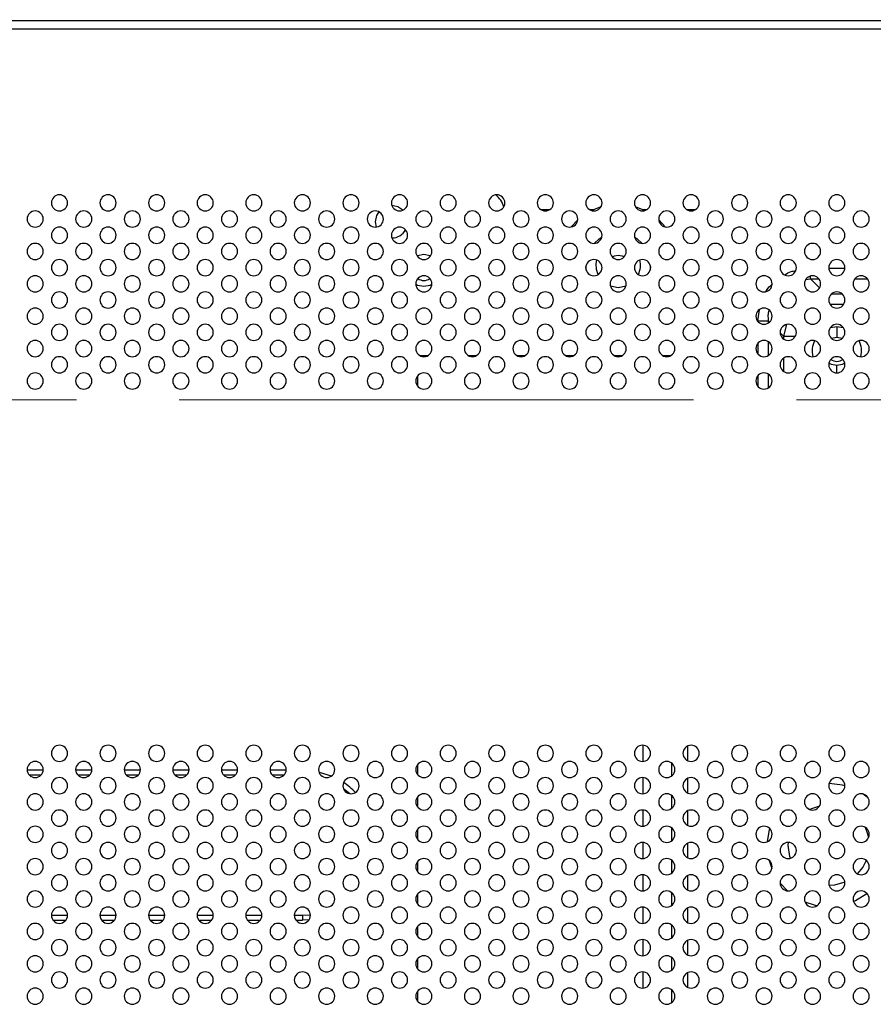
# Model space of a CAD drawing. Header units: millimetres. Extents: x 0 to 1118, y 0 to 864.
# Tile 61 of 254: x 861 to 882, y 434 to 458. Entities that reach past the tile are written whole.
import ezdxf

# ---------------------------------------------------------------- set-up
doc = ezdxf.new("R2010")
doc.units = ezdxf.units.MM
doc.linetypes.add('CENTERX2', pattern=[20.32, 12.7, -2.54, 2.54, -2.54])
doc.styles.add('SLDTEXTSTYLE0', font='TXT', dxfattribs={"width": 0.75})
doc.dimstyles.new('SLDDIMSTYLE4', dxfattribs={"dimtxt": 4.7625, "dimasz": 3.556, "dimexe": 0, "dimexo": 0.0625, "dimgap": 1.190625, "dimtad": 1, "dimdec": 1, "dimlfac": 5, "dimrnd": 1e-09, "dimzin": 4, "dimdsep": 46, "dimtxsty": 'SLDTEXTSTYLE0', "dimsah": 1, "dimcen": 0.09, "dimadec": 0, "dimazin": 1, "dimtfac": 1, "dimtdec": 1, "dimtofl": 0, "dimtmove": 0, "dimatfit": 3, "dimfxl": 1, "dimfrac": 2, "dimtolj": 1, "dimtzin": 12, "dimarcsym": 0})

# ---------------------------------------------------------------- blocks, each defined once
blk = doc.blocks.new('_D_13')
at = {"color": 7, "linetype": 'Continuous', "lineweight": 0}
for p, q in [((804.089, 449.757), (804.089, 498.197)), ((884.089, 449.757), (884.089, 498.197)), ((804.089, 497.197), (884.089, 497.197))]:
    blk.add_line(p, q, dxfattribs=at)
at = {"color": 7, "linetype": 'Continuous', "lineweight": 18}
for points in [[(804.089, 497.197), (807.645, 496.816), (807.645, 497.578)], [(884.089, 497.197), (880.533, 497.578), (880.533, 496.816)]]:
    blk.add_solid(points, dxfattribs=at)
at = {"color": 7, "linetype": 'Continuous', "lineweight": 18, "insert": (836.932, 503.336), "char_height": 4.7625, "attachment_point": 1, "style": 'SLDTEXTSTYLE0'}
blk.add_mtext('400.0', dxfattribs=at)

msp = doc.modelspace()

# ---------------------------------------------------------------- linework, layer by layer
at = {"color": 7, "linetype": 'Continuous', "lineweight": 25}
for p, q in [((899.849, 458.125), (788.329, 458.125)), ((788.329, 457.925), (899.849, 457.925)), ((874.198, 453.457), (873.981, 453.457)), ((875.279, 453.457), (875.181, 453.457)), ((876.598, 453.457), (876.5, 453.457)), ((877.798, 453.457), (877.581, 453.457)), ((874.888, 453.204), (874.721, 453.027)), ((877.058, 453.027), (876.891, 453.204)), ((869.889, 453.157), (869.911, 453.026)), ((875.099, 451.964), (875.091, 452.045)), ((876.688, 452.045), (876.68, 451.964)), ((875.697, 451.572), (875.889, 451.537)), ((875.889, 451.537), (876.082, 451.572)), ((881.457, 451.115), (881.122, 451.115)), ((879.339, 450.708), (879.599, 450.708)), ((881.13, 450.545), (881.289, 450.567)), ((881.289, 450.567), (881.449, 450.545)), ((881.289, 450.567), (881.289, 450.307)), ((870.981, 449.857), (871.198, 449.857)), ((872.181, 449.857), (872.398, 449.857)), ((873.381, 449.857), (873.598, 449.857)), ((874.581, 449.857), (874.798, 449.857)), ((875.781, 449.857), (875.998, 449.857)), ((876.981, 449.857), (877.198, 449.857)), ((870.929, 449.345), (870.929, 449.105)), ((876.509, 439.826), (876.509, 440.224)), ((877.609, 439.841), (877.609, 440.208)), ((861.689, 439.606), (861.29, 439.606)), ((862.889, 439.606), (862.49, 439.606)), ((864.089, 439.606), (863.69, 439.606)), ((865.289, 439.606), (864.89, 439.606)), ((866.489, 439.606), (866.09, 439.606)), ((867.689, 439.606), (867.29, 439.606)), ((870.929, 439.745), (870.929, 439.505)), ((861.634, 439.486), (861.345, 439.486)), ((862.834, 439.486), (862.545, 439.486)), ((864.034, 439.486), (863.745, 439.486)), ((865.234, 439.486), (864.945, 439.486)), ((866.434, 439.486), (866.145, 439.486)), ((867.634, 439.486), (867.345, 439.486)), ((876.509, 439.026), (876.509, 439.424)), ((877.609, 439.041), (877.609, 439.408)), ((869.264, 439.026), (869.1, 439.16)), ((870.929, 438.945), (870.929, 438.705)), ((876.509, 438.226), (876.509, 438.624)), ((877.609, 438.241), (877.609, 438.608)), ((870.929, 438.145), (870.929, 437.905)), ((876.509, 437.426), (876.509, 437.824)), ((877.609, 437.441), (877.609, 437.808)), ((880.089, 437.757), (880.092, 437.825)), ((870.929, 437.345), (870.929, 437.105)), ((879.617, 437.378), (879.684, 437.178)), ((876.509, 436.626), (876.509, 437.024)), ((877.609, 436.641), (877.609, 437.008)), ((870.929, 436.545), (870.929, 436.305)), ((876.509, 435.826), (876.509, 436.224)), ((877.609, 435.841), (877.609, 436.208)), ((861.89, 436.027), (862.289, 436.027)), ((863.09, 436.027), (863.489, 436.027)), ((864.29, 436.027), (864.689, 436.027)), ((865.49, 436.027), (865.889, 436.027)), ((866.69, 436.027), (867.089, 436.027)), ((867.89, 436.027), (868.089, 436.027)), ((868.089, 436.027), (868.289, 436.038)), ((868.089, 436.027), (868.089, 435.907)), ((861.928, 435.907), (862.251, 435.907)), ((863.128, 435.907), (863.451, 435.907)), ((864.328, 435.907), (864.651, 435.907)), ((865.528, 435.907), (865.851, 435.907)), ((866.728, 435.907), (867.051, 435.907)), ((867.928, 435.907), (868.089, 435.907)), ((868.256, 435.914), (868.089, 435.907)), ((870.929, 435.745), (870.929, 435.505)), ((876.509, 435.026), (876.509, 435.424)), ((877.609, 435.041), (877.609, 435.408)), ((870.929, 434.945), (870.929, 434.705)), ((876.509, 434.226), (876.509, 434.624)), ((877.609, 434.241), (877.609, 434.608)), ((870.929, 434.145), (870.929, 433.905))]:
    msp.add_line(p, q, dxfattribs=at)
at = {"color": 8, "linetype": 'Continuous', "lineweight": 25}
for p, q in [((881.489, 452.007), (881.09, 452.007)), ((880.526, 451.733), (880.638, 451.747)), ((880.638, 451.747), (880.638, 451.818)), ((880.638, 451.747), (880.862, 451.523)), ((880.638, 451.747), (880.847, 451.747)), ((881.732, 451.747), (882.047, 451.747)), ((881.425, 451.372), (881.154, 451.372)), ((879.339, 450.708), (879.378, 450.986)), ((879.339, 450.708), (879.339, 450.693)), ((879.627, 450.68), (879.599, 450.708)), ((879.599, 450.657), (879.599, 450.708)), ((880.044, 450.616), (879.974, 450.333)), ((879.974, 450.333), (879.89, 450.417)), ((879.974, 450.333), (880.267, 450.333)), ((879.974, 450.333), (879.974, 450.261)), ((879.339, 450.156), (879.339, 449.893)), ((879.599, 449.857), (879.599, 450.192)), ((879.974, 449.788), (879.974, 449.461)), ((881.289, 449.425), (881.289, 449.607)), ((879.339, 449.356), (879.339, 449.093)), ((879.599, 449.057), (879.599, 449.392)), ((877.209, 439.785), (877.209, 439.465)), ((877.209, 438.985), (877.209, 438.665)), ((877.209, 438.185), (877.209, 437.865)), ((877.209, 437.385), (877.209, 437.065)), ((877.209, 436.585), (877.209, 436.265)), ((877.209, 435.785), (877.209, 435.465)), ((877.209, 434.985), (877.209, 434.665)), ((877.209, 434.185), (877.209, 433.865))]:
    msp.add_line(p, q, dxfattribs=at)
at = {"color": 7, "linetype": 'CENTERX2', "lineweight": 18}
msp.add_line((804.089, 448.757), (884.089, 448.757), dxfattribs=at)
at = {"color": 7, "linetype": 'Continuous', "lineweight": 25, "flags": 128}
for points in [[(870.57, 453.442), (870.443, 453.526), (870.301, 453.556)], [(875.463, 453.525), (875.239, 453.438), (875.23, 453.434)], [(876.549, 453.434), (876.54, 453.438), (876.316, 453.525)], [(869.976, 453.405), (869.92, 453.31), (869.889, 453.157)], [(875.298, 452.625), (875.419, 452.734), (875.483, 452.776)], [(876.296, 452.776), (876.36, 452.734), (876.481, 452.625)], [(870.92, 452.319), (870.936, 452.326), (871.089, 452.357)], [(871.089, 452.357), (871.243, 452.326), (871.259, 452.319)], [(875.743, 452.289), (875.794, 452.318), (875.889, 452.337)], [(875.889, 452.337), (875.985, 452.318), (876.036, 452.289)], [(871.089, 451.557), (870.936, 451.587), (870.89, 451.61)], [(871.289, 451.61), (871.243, 451.587), (871.089, 451.557)], [(881.153, 450.279), (881.156, 450.28), (881.289, 450.307)], [(881.289, 450.307), (881.423, 450.28), (881.426, 450.279)], [(881.289, 449.607), (881.156, 449.633), (881.094, 449.666)], [(881.485, 449.666), (881.423, 449.633), (881.289, 449.607)], [(868.5, 439.56), (868.797, 439.466), (868.806, 439.462)], [(881.489, 439.223), (881.428, 439.239), (881.096, 439.277)], [(882.063, 438.924), (882.037, 438.945), (881.936, 439.019)], [(880.617, 438.638), (880.674, 438.666), (880.866, 438.731)], [(879.627, 438.17), (879.608, 438.095), (879.572, 437.842)], [(881.986, 438.2), (882.049, 438.038), (882.072, 437.943)], [(880.144, 437.432), (880.13, 437.475), (880.089, 437.757)], [(882.016, 437.38), (881.931, 437.216), (881.795, 437.048)], [(879.89, 436.824), (879.901, 436.809), (880.074, 436.625)], [(881.489, 436.84), (881.232, 436.767), (881.101, 436.757)], [(881.699, 436.364), (881.749, 436.387), (882.032, 436.564)], [(880.502, 436.355), (880.751, 436.275), (880.807, 436.263)]]:
    msp.add_lwpolyline(points, dxfattribs=at)
at = {"color": 7, "linetype": 'Continuous', "lineweight": 25}
for centre, radius, start, end in [((862.089, 453.625), 0.2, 0, 180), ((863.289, 453.625), 0.2, 0, 180), ((864.489, 453.625), 0.2, 0, 180), ((865.689, 453.625), 0.2, 0, 180), ((866.889, 453.625), 0.2, 0, 180), ((868.089, 453.625), 0.2, 0, 180), ((869.289, 453.625), 0.2, 0, 180), ((870.489, 453.625), 0.2, 0, 180), ((871.689, 453.625), 0.2, 0, 180), ((872.889, 453.625), 0.2, 0, 180), ((872.489, 453.357), 0.6, 16.5838, 51.0603), ((874.089, 453.625), 0.2, 0, 180), ((875.289, 453.625), 0.2, 0, 180), ((876.489, 453.625), 0.2, 0, 180), ((877.689, 453.625), 0.2, 0, 180), ((878.889, 453.625), 0.2, 0, 180), ((880.089, 453.625), 0.2, 0, 180), ((881.289, 453.625), 0.2, 0, 180), ((862.089, 453.625), 0.2, 180, 0), ((863.289, 453.625), 0.2, 180, 0), ((864.489, 453.625), 0.2, 180, 0), ((865.689, 453.625), 0.2, 180, 0), ((866.889, 453.625), 0.2, 180, 0), ((868.089, 453.625), 0.2, 180, 0), ((869.289, 453.625), 0.2, 180, 0), ((870.489, 453.625), 0.2, 180, 0), ((871.689, 453.625), 0.2, 180, 0), ((872.889, 453.625), 0.2, 180, 0), ((874.089, 453.625), 0.2, 180, 0), ((875.289, 453.625), 0.2, 180, 0), ((876.489, 453.625), 0.2, 180, 0), ((877.689, 453.625), 0.2, 180, 0), ((878.889, 453.625), 0.2, 180, 0), ((880.089, 453.625), 0.2, 180, 0), ((881.289, 453.625), 0.2, 180, 0), ((861.489, 453.225), 0.2, 0, 180), ((861.489, 453.225), 0.2, 180, 0), ((862.689, 453.225), 0.2, 0, 180), ((862.689, 453.225), 0.2, 180, 0), ((863.889, 453.225), 0.2, 0, 180), ((863.889, 453.225), 0.2, 180, 0), ((865.089, 453.225), 0.2, 0, 180), ((865.089, 453.225), 0.2, 180, 0), ((866.289, 453.225), 0.2, 0, 180), ((866.289, 453.225), 0.2, 180, 0), ((867.489, 453.225), 0.2, 0, 180), ((867.489, 453.225), 0.2, 180, 0), ((868.689, 453.225), 0.2, 0, 180), ((868.689, 453.225), 0.2, 180, 0), ((869.889, 453.225), 0.2, 0, 180), ((869.889, 453.225), 0.2, 180, 0), ((871.089, 453.225), 0.2, 0, 180), ((871.089, 453.225), 0.2, 180, 0), ((872.289, 453.225), 0.2, 0, 180), ((872.289, 453.225), 0.2, 180, 0), ((873.489, 453.225), 0.2, 0, 180), ((873.489, 453.225), 0.2, 180, 0), ((874.689, 453.225), 0.2, 0, 180), ((874.689, 453.225), 0.2, 180, 0), ((875.889, 453.225), 0.2, 0, 180), ((875.889, 453.225), 0.2, 180, 0), ((877.089, 453.225), 0.2, 0, 180), ((877.089, 453.225), 0.2, 180, 0), ((878.289, 453.225), 0.2, 0, 180), ((878.289, 453.225), 0.2, 180, 0), ((879.489, 453.225), 0.2, 0, 180), ((879.489, 453.225), 0.2, 180, 0), ((880.689, 453.225), 0.2, 0, 180), ((880.689, 453.225), 0.2, 180, 0), ((881.889, 453.225), 0.2, 0, 180), ((881.889, 453.225), 0.2, 180, 0), ((862.089, 452.825), 0.2, 0, 180), ((863.289, 452.825), 0.2, 0, 180), ((864.489, 452.825), 0.2, 0, 180), ((865.689, 452.825), 0.2, 0, 180), ((866.889, 452.825), 0.2, 0, 180), ((868.089, 452.825), 0.2, 0, 180), ((869.289, 452.825), 0.2, 0, 180), ((870.489, 452.825), 0.2, 0, 180), ((870.289, 453.157), 0.4, 271.6978, 330.4325), ((871.689, 452.825), 0.2, 0, 180), ((872.889, 452.825), 0.2, 0, 180), ((874.089, 452.825), 0.2, 0, 180), ((875.289, 452.825), 0.2, 0, 180), ((876.489, 452.825), 0.2, 0, 180), ((877.689, 452.825), 0.2, 0, 180), ((878.889, 452.825), 0.2, 0, 180), ((880.089, 452.825), 0.2, 0, 180), ((881.289, 452.825), 0.2, 0, 180), ((862.089, 452.825), 0.2, 180, 0), ((863.289, 452.825), 0.2, 180, 0), ((864.489, 452.825), 0.2, 180, 0), ((865.689, 452.825), 0.2, 180, 0), ((866.889, 452.825), 0.2, 180, 0), ((868.089, 452.825), 0.2, 180, 0), ((869.289, 452.825), 0.2, 180, 0), ((870.489, 452.825), 0.2, 180, 0), ((871.689, 452.825), 0.2, 180, 0), ((872.889, 452.825), 0.2, 180, 0), ((874.089, 452.825), 0.2, 180, 0), ((875.289, 452.825), 0.2, 180, 0), ((876.489, 452.825), 0.2, 180, 0), ((877.689, 452.825), 0.2, 180, 0), ((878.889, 452.825), 0.2, 180, 0), ((880.089, 452.825), 0.2, 180, 0), ((881.289, 452.825), 0.2, 180, 0), ((861.489, 452.425), 0.2, 0, 180), ((862.689, 452.425), 0.2, 0, 180), ((863.889, 452.425), 0.2, 0, 180), ((865.089, 452.425), 0.2, 0, 180), ((866.289, 452.425), 0.2, 0, 180), ((867.489, 452.425), 0.2, 0, 180), ((868.689, 452.425), 0.2, 0, 180), ((869.889, 452.425), 0.2, 0, 180), ((871.089, 452.425), 0.2, 0, 180), ((872.289, 452.425), 0.2, 0, 180), ((873.489, 452.425), 0.2, 0, 180), ((874.689, 452.425), 0.2, 0, 180), ((875.889, 452.425), 0.2, 0, 180), ((877.089, 452.425), 0.2, 0, 180), ((878.289, 452.425), 0.2, 0, 180), ((879.489, 452.425), 0.2, 0, 180), ((880.689, 452.425), 0.2, 0, 180), ((881.889, 452.425), 0.2, 0, 180), ((861.489, 452.425), 0.2, 180, 0), ((862.089, 452.025), 0.2, 0, 180), ((862.689, 452.425), 0.2, 180, 0), ((863.289, 452.025), 0.2, 0, 180), ((863.889, 452.425), 0.2, 180, 0), ((864.489, 452.025), 0.2, 0, 180), ((865.089, 452.425), 0.2, 180, 0), ((865.689, 452.025), 0.2, 0, 180), ((866.289, 452.425), 0.2, 180, 0), ((866.889, 452.025), 0.2, 0, 180), ((867.489, 452.425), 0.2, 180, 0), ((868.089, 452.025), 0.2, 0, 180), ((868.689, 452.425), 0.2, 180, 0), ((869.289, 452.025), 0.2, 0, 180), ((869.889, 452.425), 0.2, 180, 0), ((870.489, 452.025), 0.2, 0, 180), ((871.089, 452.425), 0.2, 180, 0), ((871.689, 452.025), 0.2, 0, 180), ((872.289, 452.425), 0.2, 180, 0), ((872.889, 452.025), 0.2, 0, 180), ((873.489, 452.425), 0.2, 180, 0), ((874.089, 452.025), 0.2, 0, 180), ((874.689, 452.425), 0.2, 180, 0), ((875.289, 452.025), 0.2, 0, 180), ((875.889, 452.425), 0.2, 180, 0), ((876.489, 452.025), 0.2, 0, 180), ((877.089, 452.425), 0.2, 180, 0), ((877.689, 452.025), 0.2, 0, 180), ((878.289, 452.425), 0.2, 180, 0), ((878.889, 452.025), 0.2, 0, 180), ((879.489, 452.425), 0.2, 180, 0), ((880.089, 452.025), 0.2, 0, 180), ((880.689, 452.425), 0.2, 180, 0), ((881.289, 452.025), 0.2, 0, 180), ((881.889, 452.425), 0.2, 180, 0), ((862.089, 452.025), 0.2, 180, 0), ((863.289, 452.025), 0.2, 180, 0), ((864.489, 452.025), 0.2, 180, 0), ((865.689, 452.025), 0.2, 180, 0), ((866.889, 452.025), 0.2, 180, 0), ((868.089, 452.025), 0.2, 180, 0), ((869.289, 452.025), 0.2, 180, 0), ((870.489, 452.025), 0.2, 180, 0), ((871.689, 452.025), 0.2, 180, 0), ((872.889, 452.025), 0.2, 180, 0), ((874.089, 452.025), 0.2, 180, 0), ((875.289, 452.025), 0.2, 180, 0), ((875.889, 452.087), 0.55, 166.6306, 205.1686), ((876.489, 452.025), 0.2, 180, 0), ((875.889, 452.087), 0.55, 334.8314, 13.3694), ((877.689, 452.025), 0.2, 180, 0), ((878.889, 452.025), 0.2, 180, 0), ((880.089, 452.025), 0.2, 180, 0), ((881.289, 452.025), 0.2, 180, 0), ((861.489, 451.625), 0.2, 0, 180), ((862.689, 451.625), 0.2, 0, 180), ((863.889, 451.625), 0.2, 0, 180), ((865.089, 451.625), 0.2, 0, 180), ((866.289, 451.625), 0.2, 0, 180), ((867.489, 451.625), 0.2, 0, 180), ((868.689, 451.625), 0.2, 0, 180), ((869.889, 451.625), 0.2, 0, 180), ((871.089, 451.625), 0.2, 0, 180), ((871.089, 451.957), 0.25, 233.0864, 306.9136), ((872.289, 451.625), 0.2, 0, 180), ((873.489, 451.625), 0.2, 0, 180), ((874.689, 451.625), 0.2, 0, 180), ((875.889, 451.625), 0.2, 0, 180), ((877.089, 451.625), 0.2, 0, 180), ((878.289, 451.625), 0.2, 0, 180), ((879.489, 451.625), 0.2, 0, 180), ((880.689, 451.625), 0.2, 0, 180), ((881.889, 451.625), 0.2, 0, 180), ((861.489, 451.625), 0.2, 180, 0), ((862.689, 451.625), 0.2, 180, 0), ((863.889, 451.625), 0.2, 180, 0), ((865.089, 451.625), 0.2, 180, 0), ((866.289, 451.625), 0.2, 180, 0), ((867.489, 451.625), 0.2, 180, 0), ((868.689, 451.625), 0.2, 180, 0), ((869.889, 451.625), 0.2, 180, 0), ((871.089, 451.625), 0.2, 180, 0), ((872.289, 451.625), 0.2, 180, 0), ((873.489, 451.625), 0.2, 180, 0), ((874.689, 451.625), 0.2, 180, 0), ((875.889, 451.625), 0.2, 180, 0), ((877.089, 451.625), 0.2, 180, 0), ((878.289, 451.625), 0.2, 180, 0), ((879.489, 451.625), 0.2, 180, 0), ((880.689, 451.625), 0.2, 180, 0), ((881.889, 451.625), 0.2, 180, 0), ((862.089, 451.225), 0.2, 0, 180), ((863.289, 451.225), 0.2, 0, 180), ((864.489, 451.225), 0.2, 0, 180), ((865.689, 451.225), 0.2, 0, 180), ((866.889, 451.225), 0.2, 0, 180), ((868.089, 451.225), 0.2, 0, 180), ((869.289, 451.225), 0.2, 0, 180), ((870.489, 451.225), 0.2, 0, 180), ((871.689, 451.225), 0.2, 0, 180), ((872.889, 451.225), 0.2, 0, 180), ((874.089, 451.225), 0.2, 0, 180), ((875.289, 451.225), 0.2, 0, 180), ((876.489, 451.225), 0.2, 0, 180), ((877.689, 451.225), 0.2, 0, 180), ((878.889, 451.225), 0.2, 0, 180), ((880.089, 451.225), 0.2, 0, 180), ((881.289, 451.225), 0.2, 0, 180), ((861.489, 450.825), 0.2, 0, 180), ((862.089, 451.225), 0.2, 180, 0), ((862.689, 450.825), 0.2, 0, 180), ((863.289, 451.225), 0.2, 180, 0), ((863.889, 450.825), 0.2, 0, 180), ((864.489, 451.225), 0.2, 180, 0), ((865.089, 450.825), 0.2, 0, 180), ((865.689, 451.225), 0.2, 180, 0), ((866.289, 450.825), 0.2, 0, 180), ((866.889, 451.225), 0.2, 180, 0), ((867.489, 450.825), 0.2, 0, 180), ((868.089, 451.225), 0.2, 180, 0), ((868.689, 450.825), 0.2, 0, 180), ((869.289, 451.225), 0.2, 180, 0), ((869.889, 450.825), 0.2, 0, 180), ((870.489, 451.225), 0.2, 180, 0), ((871.089, 450.825), 0.2, 0, 180), ((871.689, 451.225), 0.2, 180, 0), ((872.289, 450.825), 0.2, 0, 180), ((872.889, 451.225), 0.2, 180, 0), ((873.489, 450.825), 0.2, 0, 180), ((874.089, 451.225), 0.2, 180, 0), ((874.689, 450.825), 0.2, 0, 180), ((875.289, 451.225), 0.2, 180, 0), ((875.889, 450.825), 0.2, 0, 180), ((876.489, 451.225), 0.2, 180, 0), ((877.089, 450.825), 0.2, 0, 180), ((877.689, 451.225), 0.2, 180, 0), ((878.289, 450.825), 0.2, 0, 180), ((878.889, 451.225), 0.2, 180, 0), ((879.489, 450.825), 0.2, 0, 180), ((880.089, 451.225), 0.2, 180, 0), ((880.689, 450.825), 0.2, 0, 180), ((881.289, 451.225), 0.2, 180, 0), ((881.889, 450.825), 0.2, 0, 180), ((861.489, 450.825), 0.2, 180, 0), ((862.689, 450.825), 0.2, 180, 0), ((863.889, 450.825), 0.2, 180, 0), ((865.089, 450.825), 0.2, 180, 0), ((866.289, 450.825), 0.2, 180, 0), ((867.489, 450.825), 0.2, 180, 0), ((868.689, 450.825), 0.2, 180, 0), ((869.889, 450.825), 0.2, 180, 0), ((871.089, 450.825), 0.2, 180, 0), ((872.289, 450.825), 0.2, 180, 0), ((873.489, 450.825), 0.2, 180, 0), ((874.689, 450.825), 0.2, 180, 0), ((875.889, 450.825), 0.2, 180, 0), ((877.089, 450.825), 0.2, 180, 0), ((878.289, 450.825), 0.2, 180, 0), ((879.489, 450.825), 0.2, 180, 0), ((880.689, 450.825), 0.2, 180, 0), ((881.889, 450.825), 0.2, 180, 0), ((862.089, 450.425), 0.2, 0, 180), ((863.289, 450.425), 0.2, 0, 180), ((864.489, 450.425), 0.2, 0, 180), ((865.689, 450.425), 0.2, 0, 180), ((866.889, 450.425), 0.2, 0, 180), ((868.089, 450.425), 0.2, 0, 180), ((869.289, 450.425), 0.2, 0, 180), ((870.489, 450.425), 0.2, 0, 180), ((871.689, 450.425), 0.2, 0, 180), ((872.889, 450.425), 0.2, 0, 180), ((874.089, 450.425), 0.2, 0, 180), ((875.289, 450.425), 0.2, 0, 180), ((876.489, 450.425), 0.2, 0, 180), ((877.689, 450.425), 0.2, 0, 180), ((878.889, 450.425), 0.2, 0, 180), ((880.089, 450.425), 0.2, 0, 180), ((881.289, 450.425), 0.2, 0, 180), ((862.089, 450.425), 0.2, 180, 0), ((863.289, 450.425), 0.2, 180, 0), ((864.489, 450.425), 0.2, 180, 0), ((865.689, 450.425), 0.2, 180, 0), ((866.889, 450.425), 0.2, 180, 0), ((868.089, 450.425), 0.2, 180, 0), ((869.289, 450.425), 0.2, 180, 0), ((870.489, 450.425), 0.2, 180, 0), ((871.689, 450.425), 0.2, 180, 0), ((872.889, 450.425), 0.2, 180, 0), ((874.089, 450.425), 0.2, 180, 0), ((875.289, 450.425), 0.2, 180, 0), ((876.489, 450.425), 0.2, 180, 0), ((877.689, 450.425), 0.2, 180, 0), ((878.889, 450.425), 0.2, 180, 0), ((880.089, 450.425), 0.2, 180, 0), ((881.289, 450.425), 0.2, 180, 0), ((861.489, 450.025), 0.2, 0, 180), ((862.689, 450.025), 0.2, 0, 180), ((863.889, 450.025), 0.2, 0, 180), ((865.089, 450.025), 0.2, 0, 180), ((866.289, 450.025), 0.2, 0, 180), ((867.489, 450.025), 0.2, 0, 180), ((868.689, 450.025), 0.2, 0, 180), ((869.889, 450.025), 0.2, 0, 180), ((871.089, 450.025), 0.2, 0, 180), ((872.289, 450.025), 0.2, 0, 180), ((873.489, 450.025), 0.2, 0, 180), ((874.689, 450.025), 0.2, 0, 180), ((875.889, 450.025), 0.2, 0, 180), ((877.089, 450.025), 0.2, 0, 180), ((878.289, 450.025), 0.2, 0, 180), ((879.489, 450.025), 0.2, 0, 180), ((880.689, 450.025), 0.2, 0, 180), ((881.289, 449.957), 0.61, 154.5756, 192.4926), ((881.889, 450.025), 0.2, 0, 180), ((881.289, 449.957), 0.61, 347.5074, 25.4244), ((861.489, 450.025), 0.2, 180, 0), ((862.089, 449.625), 0.2, 0, 180), ((862.689, 450.025), 0.2, 180, 0), ((863.289, 449.625), 0.2, 0, 180), ((863.889, 450.025), 0.2, 180, 0), ((864.489, 449.625), 0.2, 0, 180), ((865.089, 450.025), 0.2, 180, 0), ((865.689, 449.625), 0.2, 0, 180), ((866.289, 450.025), 0.2, 180, 0), ((866.889, 449.625), 0.2, 0, 180), ((867.489, 450.025), 0.2, 180, 0), ((868.089, 449.625), 0.2, 0, 180), ((868.689, 450.025), 0.2, 180, 0), ((869.289, 449.625), 0.2, 0, 180), ((869.889, 450.025), 0.2, 180, 0), ((870.489, 449.625), 0.2, 0, 180), ((871.089, 450.025), 0.2, 180, 0), ((871.689, 449.625), 0.2, 0, 180), ((872.289, 450.025), 0.2, 180, 0), ((872.889, 449.625), 0.2, 0, 180), ((873.489, 450.025), 0.2, 180, 0), ((874.089, 449.625), 0.2, 0, 180), ((874.689, 450.025), 0.2, 180, 0), ((875.289, 449.625), 0.2, 0, 180), ((875.889, 450.025), 0.2, 180, 0), ((876.489, 449.625), 0.2, 0, 180), ((877.089, 450.025), 0.2, 180, 0), ((877.689, 449.625), 0.2, 0, 180), ((878.289, 450.025), 0.2, 180, 0), ((878.889, 449.625), 0.2, 0, 180), ((879.489, 450.025), 0.2, 180, 0), ((880.089, 449.625), 0.2, 0, 180), ((880.689, 450.025), 0.2, 180, 0), ((881.289, 449.625), 0.2, 0, 180), ((881.889, 450.025), 0.2, 180, 0), ((862.089, 449.625), 0.2, 180, 0), ((863.289, 449.625), 0.2, 180, 0), ((864.489, 449.625), 0.2, 180, 0), ((865.689, 449.625), 0.2, 180, 0), ((866.889, 449.625), 0.2, 180, 0), ((868.089, 449.625), 0.2, 180, 0), ((869.289, 449.625), 0.2, 180, 0), ((870.489, 449.625), 0.2, 180, 0), ((871.689, 449.625), 0.2, 180, 0), ((872.889, 449.625), 0.2, 180, 0), ((874.089, 449.625), 0.2, 180, 0), ((875.289, 449.625), 0.2, 180, 0), ((876.489, 449.625), 0.2, 180, 0), ((877.689, 449.625), 0.2, 180, 0), ((878.889, 449.625), 0.2, 180, 0), ((880.089, 449.625), 0.2, 180, 0), ((881.289, 449.625), 0.2, 180, 0), ((881.289, 449.957), 0.25, 233.0864, 306.9136), ((861.489, 449.225), 0.2, 0, 180), ((862.689, 449.225), 0.2, 0, 180), ((863.889, 449.225), 0.2, 0, 180), ((865.089, 449.225), 0.2, 0, 180), ((866.289, 449.225), 0.2, 0, 180), ((867.489, 449.225), 0.2, 0, 180), ((868.689, 449.225), 0.2, 0, 180), ((869.889, 449.225), 0.2, 0, 180), ((871.089, 449.225), 0.2, 0, 180), ((872.289, 449.225), 0.2, 0, 180), ((873.489, 449.225), 0.2, 0, 180), ((874.689, 449.225), 0.2, 0, 180), ((875.889, 449.225), 0.2, 0, 180), ((877.089, 449.225), 0.2, 0, 180), ((878.289, 449.225), 0.2, 0, 180), ((879.489, 449.225), 0.2, 0, 180), ((880.689, 449.225), 0.2, 0, 180), ((881.889, 449.225), 0.2, 0, 180), ((861.489, 449.225), 0.2, 180, 0), ((862.689, 449.225), 0.2, 180, 0), ((863.889, 449.225), 0.2, 180, 0), ((865.089, 449.225), 0.2, 180, 0), ((866.289, 449.225), 0.2, 180, 0), ((867.489, 449.225), 0.2, 180, 0), ((868.689, 449.225), 0.2, 180, 0), ((869.889, 449.225), 0.2, 180, 0), ((871.089, 449.225), 0.2, 180, 0), ((872.289, 449.225), 0.2, 180, 0), ((873.489, 449.225), 0.2, 180, 0), ((874.689, 449.225), 0.2, 180, 0), ((875.889, 449.225), 0.2, 180, 0), ((877.089, 449.225), 0.2, 180, 0), ((878.289, 449.225), 0.2, 180, 0), ((879.489, 449.225), 0.2, 180, 0), ((880.689, 449.225), 0.2, 180, 0), ((881.889, 449.225), 0.2, 180, 0), ((862.089, 440.025), 0.2, 0, 180), ((863.289, 440.025), 0.2, 0, 180), ((864.489, 440.025), 0.2, 0, 180), ((865.689, 440.025), 0.2, 0, 180), ((866.889, 440.025), 0.2, 0, 180), ((868.089, 440.025), 0.2, 0, 180), ((869.289, 440.025), 0.2, 0, 180), ((870.489, 440.025), 0.2, 0, 180), ((871.689, 440.025), 0.2, 0, 180), ((872.889, 440.025), 0.2, 0, 180), ((874.089, 440.025), 0.2, 0, 180), ((875.289, 440.025), 0.2, 0, 180), ((876.489, 440.025), 0.2, 0, 180), ((877.689, 440.025), 0.2, 0, 180), ((878.889, 440.025), 0.2, 0, 180), ((880.089, 440.025), 0.2, 0, 180), ((881.289, 440.025), 0.2, 0, 180), ((861.489, 439.625), 0.2, 0, 180), ((862.089, 440.025), 0.2, 180, 0), ((862.689, 439.625), 0.2, 0, 180), ((863.289, 440.025), 0.2, 180, 0), ((863.889, 439.625), 0.2, 0, 180), ((864.489, 440.025), 0.2, 180, 0), ((865.089, 439.625), 0.2, 0, 180), ((865.689, 440.025), 0.2, 180, 0), ((866.289, 439.625), 0.2, 0, 180), ((866.889, 440.025), 0.2, 180, 0), ((867.489, 439.625), 0.2, 0, 180), ((868.089, 440.025), 0.2, 180, 0), ((868.689, 439.625), 0.2, 0, 180), ((869.289, 440.025), 0.2, 180, 0), ((869.889, 439.625), 0.2, 0, 180), ((870.489, 440.025), 0.2, 180, 0), ((871.089, 439.625), 0.2, 0, 180), ((871.689, 440.025), 0.2, 180, 0), ((872.289, 439.625), 0.2, 0, 180), ((872.889, 440.025), 0.2, 180, 0), ((873.489, 439.625), 0.2, 0, 180), ((874.089, 440.025), 0.2, 180, 0), ((874.689, 439.625), 0.2, 0, 180), ((875.289, 440.025), 0.2, 180, 0), ((875.889, 439.625), 0.2, 0, 180), ((876.489, 440.025), 0.2, 180, 0), ((877.089, 439.625), 0.2, 0, 180), ((877.689, 440.025), 0.2, 180, 0), ((878.289, 439.625), 0.2, 0, 180), ((878.889, 440.025), 0.2, 180, 0), ((879.489, 439.625), 0.2, 0, 180), ((880.089, 440.025), 0.2, 180, 0), ((880.689, 439.625), 0.2, 0, 180), ((881.289, 440.025), 0.2, 180, 0), ((881.889, 439.625), 0.2, 0, 180), ((861.489, 439.625), 0.2, 180, 0), ((862.689, 439.625), 0.2, 180, 0), ((863.889, 439.625), 0.2, 180, 0), ((865.089, 439.625), 0.2, 180, 0), ((866.289, 439.625), 0.2, 180, 0), ((867.489, 439.625), 0.2, 180, 0), ((868.689, 439.625), 0.2, 180, 0), ((869.889, 439.625), 0.2, 180, 0), ((871.089, 439.625), 0.2, 180, 0), ((872.289, 439.625), 0.2, 180, 0), ((873.489, 439.625), 0.2, 180, 0), ((874.689, 439.625), 0.2, 180, 0), ((875.889, 439.625), 0.2, 180, 0), ((877.089, 439.625), 0.2, 180, 0), ((878.289, 439.625), 0.2, 180, 0), ((879.489, 439.625), 0.2, 180, 0), ((880.689, 439.625), 0.2, 180, 0), ((881.889, 439.625), 0.2, 180, 0), ((862.089, 439.225), 0.2, 0, 180), ((863.289, 439.225), 0.2, 0, 180), ((864.489, 439.225), 0.2, 0, 180), ((865.689, 439.225), 0.2, 0, 180), ((866.889, 439.225), 0.2, 0, 180), ((868.089, 439.225), 0.2, 0, 180), ((869.289, 439.225), 0.2, 0, 180), ((870.489, 439.225), 0.2, 0, 180), ((871.689, 439.225), 0.2, 0, 180), ((872.889, 439.225), 0.2, 0, 180), ((874.089, 439.225), 0.2, 0, 180), ((875.289, 439.225), 0.2, 0, 180), ((876.489, 439.225), 0.2, 0, 180), ((877.689, 439.225), 0.2, 0, 180), ((878.889, 439.225), 0.2, 0, 180), ((880.089, 439.225), 0.2, 0, 180), ((881.289, 439.225), 0.2, 0, 180), ((862.089, 439.225), 0.2, 180, 0), ((863.289, 439.225), 0.2, 180, 0), ((864.489, 439.225), 0.2, 180, 0), ((865.689, 439.225), 0.2, 180, 0), ((866.889, 439.225), 0.2, 180, 0), ((868.089, 439.225), 0.2, 180, 0), ((869.289, 439.225), 0.2, 180, 0), ((868.089, 437.757), 1.85, 44.7811, 56.6911), ((870.489, 439.225), 0.2, 180, 0), ((871.689, 439.225), 0.2, 180, 0), ((872.889, 439.225), 0.2, 180, 0), ((874.089, 439.225), 0.2, 180, 0), ((875.289, 439.225), 0.2, 180, 0), ((876.489, 439.225), 0.2, 180, 0), ((877.689, 439.225), 0.2, 180, 0), ((878.889, 439.225), 0.2, 180, 0), ((880.089, 439.225), 0.2, 180, 0), ((881.289, 439.225), 0.2, 180, 0), ((861.489, 438.825), 0.2, 0, 180), ((862.689, 438.825), 0.2, 0, 180), ((863.889, 438.825), 0.2, 0, 180), ((865.089, 438.825), 0.2, 0, 180), ((866.289, 438.825), 0.2, 0, 180), ((867.489, 438.825), 0.2, 0, 180), ((868.689, 438.825), 0.2, 0, 180), ((869.889, 438.825), 0.2, 0, 180), ((871.089, 438.825), 0.2, 0, 180), ((872.289, 438.825), 0.2, 0, 180), ((873.489, 438.825), 0.2, 0, 180), ((874.689, 438.825), 0.2, 0, 180), ((875.889, 438.825), 0.2, 0, 180), ((877.089, 438.825), 0.2, 0, 180), ((878.289, 438.825), 0.2, 0, 180), ((879.489, 438.825), 0.2, 0, 180), ((880.689, 438.825), 0.2, 0, 180), ((881.889, 438.825), 0.2, 0, 180), ((861.489, 438.825), 0.2, 180, 0), ((862.089, 438.425), 0.2, 0, 180), ((862.689, 438.825), 0.2, 180, 0), ((863.289, 438.425), 0.2, 0, 180), ((863.889, 438.825), 0.2, 180, 0), ((864.489, 438.425), 0.2, 0, 180), ((865.089, 438.825), 0.2, 180, 0), ((865.689, 438.425), 0.2, 0, 180), ((866.289, 438.825), 0.2, 180, 0), ((866.889, 438.425), 0.2, 0, 180), ((867.489, 438.825), 0.2, 180, 0), ((868.089, 438.425), 0.2, 0, 180), ((868.689, 438.825), 0.2, 180, 0), ((869.289, 438.425), 0.2, 0, 180), ((869.889, 438.825), 0.2, 180, 0), ((870.489, 438.425), 0.2, 0, 180), ((871.089, 438.825), 0.2, 180, 0), ((871.689, 438.425), 0.2, 0, 180), ((872.289, 438.825), 0.2, 180, 0), ((872.889, 438.425), 0.2, 0, 180), ((873.489, 438.825), 0.2, 180, 0), ((874.089, 438.425), 0.2, 0, 180), ((874.689, 438.825), 0.2, 180, 0), ((875.289, 438.425), 0.2, 0, 180), ((875.889, 438.825), 0.2, 180, 0), ((876.489, 438.425), 0.2, 0, 180), ((877.089, 438.825), 0.2, 180, 0), ((877.689, 438.425), 0.2, 0, 180), ((878.289, 438.825), 0.2, 180, 0), ((878.889, 438.425), 0.2, 0, 180), ((879.489, 438.825), 0.2, 180, 0), ((880.089, 438.425), 0.2, 0, 180), ((880.689, 438.825), 0.2, 180, 0), ((881.289, 438.425), 0.2, 0, 180), ((881.889, 438.825), 0.2, 180, 0), ((862.089, 438.425), 0.2, 180, 0), ((863.289, 438.425), 0.2, 180, 0), ((864.489, 438.425), 0.2, 180, 0), ((865.689, 438.425), 0.2, 180, 0), ((866.889, 438.425), 0.2, 180, 0), ((868.089, 438.425), 0.2, 180, 0), ((869.289, 438.425), 0.2, 180, 0), ((870.489, 438.425), 0.2, 180, 0), ((871.689, 438.425), 0.2, 180, 0), ((872.889, 438.425), 0.2, 180, 0), ((874.089, 438.425), 0.2, 180, 0), ((875.289, 438.425), 0.2, 180, 0), ((876.489, 438.425), 0.2, 180, 0), ((877.689, 438.425), 0.2, 180, 0), ((878.889, 438.425), 0.2, 180, 0), ((880.089, 438.425), 0.2, 180, 0), ((881.289, 438.425), 0.2, 180, 0), ((861.489, 438.025), 0.2, 0, 180), ((862.689, 438.025), 0.2, 0, 180), ((863.889, 438.025), 0.2, 0, 180), ((865.089, 438.025), 0.2, 0, 180), ((866.289, 438.025), 0.2, 0, 180), ((867.489, 438.025), 0.2, 0, 180), ((868.689, 438.025), 0.2, 0, 180), ((869.889, 438.025), 0.2, 0, 180), ((871.089, 438.025), 0.2, 0, 180), ((872.289, 438.025), 0.2, 0, 180), ((873.489, 438.025), 0.2, 0, 180), ((874.689, 438.025), 0.2, 0, 180), ((875.889, 438.025), 0.2, 0, 180), ((877.089, 438.025), 0.2, 0, 180), ((878.289, 438.025), 0.2, 0, 180), ((879.489, 438.025), 0.2, 0, 180), ((880.689, 438.025), 0.2, 0, 180), ((881.889, 438.025), 0.2, 0, 180), ((861.489, 438.025), 0.2, 180, 0), ((862.689, 438.025), 0.2, 180, 0), ((863.889, 438.025), 0.2, 180, 0), ((865.089, 438.025), 0.2, 180, 0), ((866.289, 438.025), 0.2, 180, 0), ((867.489, 438.025), 0.2, 180, 0), ((868.689, 438.025), 0.2, 180, 0), ((869.889, 438.025), 0.2, 180, 0), ((871.089, 438.025), 0.2, 180, 0), ((872.289, 438.025), 0.2, 180, 0), ((873.489, 438.025), 0.2, 180, 0), ((874.689, 438.025), 0.2, 180, 0), ((875.889, 438.025), 0.2, 180, 0), ((877.089, 438.025), 0.2, 180, 0), ((878.289, 438.025), 0.2, 180, 0), ((879.489, 438.025), 0.2, 180, 0), ((880.689, 438.025), 0.2, 180, 0), ((881.889, 438.025), 0.2, 180, 0), ((862.089, 437.625), 0.2, 0, 180), ((863.289, 437.625), 0.2, 0, 180), ((864.489, 437.625), 0.2, 0, 180), ((865.689, 437.625), 0.2, 0, 180), ((866.889, 437.625), 0.2, 0, 180), ((868.089, 437.625), 0.2, 0, 180), ((869.289, 437.625), 0.2, 0, 180), ((870.489, 437.625), 0.2, 0, 180), ((871.689, 437.625), 0.2, 0, 180), ((872.889, 437.625), 0.2, 0, 180), ((874.089, 437.625), 0.2, 0, 180), ((875.289, 437.625), 0.2, 0, 180), ((876.489, 437.625), 0.2, 0, 180), ((877.689, 437.625), 0.2, 0, 180), ((878.889, 437.625), 0.2, 0, 180), ((880.089, 437.625), 0.2, 0, 180), ((881.289, 437.625), 0.2, 0, 180), ((861.489, 437.225), 0.2, 0, 180), ((862.089, 437.625), 0.2, 180, 0), ((862.689, 437.225), 0.2, 0, 180), ((863.289, 437.625), 0.2, 180, 0), ((863.889, 437.225), 0.2, 0, 180), ((864.489, 437.625), 0.2, 180, 0), ((865.089, 437.225), 0.2, 0, 180), ((865.689, 437.625), 0.2, 180, 0), ((866.289, 437.225), 0.2, 0, 180), ((866.889, 437.625), 0.2, 180, 0), ((867.489, 437.225), 0.2, 0, 180), ((868.089, 437.625), 0.2, 180, 0), ((868.689, 437.225), 0.2, 0, 180), ((869.289, 437.625), 0.2, 180, 0), ((869.889, 437.225), 0.2, 0, 180), ((870.489, 437.625), 0.2, 180, 0), ((871.089, 437.225), 0.2, 0, 180), ((871.689, 437.625), 0.2, 180, 0), ((872.289, 437.225), 0.2, 0, 180), ((872.889, 437.625), 0.2, 180, 0), ((873.489, 437.225), 0.2, 0, 180), ((874.089, 437.625), 0.2, 180, 0), ((874.689, 437.225), 0.2, 0, 180), ((875.289, 437.625), 0.2, 180, 0), ((875.889, 437.225), 0.2, 0, 180), ((876.489, 437.625), 0.2, 180, 0), ((877.089, 437.225), 0.2, 0, 180), ((877.689, 437.625), 0.2, 180, 0), ((878.289, 437.225), 0.2, 0, 180), ((878.889, 437.625), 0.2, 180, 0), ((879.489, 437.225), 0.2, 0, 180), ((880.089, 437.625), 0.2, 180, 0), ((880.689, 437.225), 0.2, 0, 180), ((881.289, 437.625), 0.2, 180, 0), ((881.889, 437.225), 0.2, 0, 180), ((861.489, 437.225), 0.2, 180, 0), ((862.689, 437.225), 0.2, 180, 0), ((863.889, 437.225), 0.2, 180, 0), ((865.089, 437.225), 0.2, 180, 0), ((866.289, 437.225), 0.2, 180, 0), ((867.489, 437.225), 0.2, 180, 0), ((868.689, 437.225), 0.2, 180, 0), ((869.889, 437.225), 0.2, 180, 0), ((871.089, 437.225), 0.2, 180, 0), ((872.289, 437.225), 0.2, 180, 0), ((873.489, 437.225), 0.2, 180, 0), ((874.689, 437.225), 0.2, 180, 0), ((875.889, 437.225), 0.2, 180, 0), ((877.089, 437.225), 0.2, 180, 0), ((878.289, 437.225), 0.2, 180, 0), ((879.489, 437.225), 0.2, 180, 0), ((880.689, 437.225), 0.2, 180, 0), ((881.889, 437.225), 0.2, 180, 0), ((862.089, 436.825), 0.2, 0, 180), ((863.289, 436.825), 0.2, 0, 180), ((864.489, 436.825), 0.2, 0, 180), ((865.689, 436.825), 0.2, 0, 180), ((866.889, 436.825), 0.2, 0, 180), ((868.089, 436.825), 0.2, 0, 180), ((869.289, 436.825), 0.2, 0, 180), ((870.489, 436.825), 0.2, 0, 180), ((871.689, 436.825), 0.2, 0, 180), ((872.889, 436.825), 0.2, 0, 180), ((874.089, 436.825), 0.2, 0, 180), ((875.289, 436.825), 0.2, 0, 180), ((876.489, 436.825), 0.2, 0, 180), ((877.689, 436.825), 0.2, 0, 180), ((878.889, 436.825), 0.2, 0, 180), ((880.089, 436.825), 0.2, 0, 180), ((881.289, 436.825), 0.2, 0, 180), ((862.089, 436.825), 0.2, 180, 0), ((863.289, 436.825), 0.2, 180, 0), ((864.489, 436.825), 0.2, 180, 0), ((865.689, 436.825), 0.2, 180, 0), ((866.889, 436.825), 0.2, 180, 0), ((868.089, 436.825), 0.2, 180, 0), ((869.289, 436.825), 0.2, 180, 0), ((870.489, 436.825), 0.2, 180, 0), ((871.689, 436.825), 0.2, 180, 0), ((872.889, 436.825), 0.2, 180, 0), ((874.089, 436.825), 0.2, 180, 0), ((875.289, 436.825), 0.2, 180, 0), ((876.489, 436.825), 0.2, 180, 0), ((877.689, 436.825), 0.2, 180, 0), ((878.889, 436.825), 0.2, 180, 0), ((880.089, 436.825), 0.2, 180, 0), ((881.289, 436.825), 0.2, 180, 0), ((861.489, 436.425), 0.2, 0, 180), ((861.489, 436.425), 0.2, 180, 0), ((862.689, 436.425), 0.2, 0, 180), ((862.689, 436.425), 0.2, 180, 0), ((863.889, 436.425), 0.2, 0, 180), ((863.889, 436.425), 0.2, 180, 0), ((865.089, 436.425), 0.2, 0, 180), ((865.089, 436.425), 0.2, 180, 0), ((866.289, 436.425), 0.2, 0, 180), ((866.289, 436.425), 0.2, 180, 0), ((867.489, 436.425), 0.2, 0, 180), ((867.489, 436.425), 0.2, 180, 0), ((868.689, 436.425), 0.2, 0, 180), ((868.689, 436.425), 0.2, 180, 0), ((869.889, 436.425), 0.2, 0, 180), ((869.889, 436.425), 0.2, 180, 0), ((871.089, 436.425), 0.2, 0, 180), ((871.089, 436.425), 0.2, 180, 0), ((872.289, 436.425), 0.2, 0, 180), ((872.289, 436.425), 0.2, 180, 0), ((873.489, 436.425), 0.2, 0, 180), ((873.489, 436.425), 0.2, 180, 0), ((874.689, 436.425), 0.2, 0, 180), ((874.689, 436.425), 0.2, 180, 0), ((875.889, 436.425), 0.2, 0, 180), ((875.889, 436.425), 0.2, 180, 0), ((877.089, 436.425), 0.2, 0, 180), ((877.089, 436.425), 0.2, 180, 0), ((878.289, 436.425), 0.2, 0, 180), ((878.289, 436.425), 0.2, 180, 0), ((879.489, 436.425), 0.2, 0, 180), ((879.489, 436.425), 0.2, 180, 0), ((880.689, 436.425), 0.2, 0, 180), ((880.689, 436.425), 0.2, 180, 0), ((881.889, 436.425), 0.2, 0, 180), ((881.889, 436.425), 0.2, 180, 0), ((862.089, 436.025), 0.2, 0, 180), ((863.289, 436.025), 0.2, 0, 180), ((864.489, 436.025), 0.2, 0, 180), ((865.689, 436.025), 0.2, 0, 180), ((866.889, 436.025), 0.2, 0, 180), ((868.089, 436.025), 0.2, 0, 180), ((869.289, 436.025), 0.2, 0, 180), ((870.489, 436.025), 0.2, 0, 180), ((871.689, 436.025), 0.2, 0, 180), ((872.889, 436.025), 0.2, 0, 180), ((874.089, 436.025), 0.2, 0, 180), ((875.289, 436.025), 0.2, 0, 180), ((876.489, 436.025), 0.2, 0, 180), ((877.689, 436.025), 0.2, 0, 180), ((878.889, 436.025), 0.2, 0, 180), ((880.089, 436.025), 0.2, 0, 180), ((881.289, 436.025), 0.2, 0, 180), ((862.089, 436.025), 0.2, 180, 0), ((863.289, 436.025), 0.2, 180, 0), ((864.489, 436.025), 0.2, 180, 0), ((865.689, 436.025), 0.2, 180, 0), ((866.889, 436.025), 0.2, 180, 0), ((868.089, 436.025), 0.2, 180, 0), ((869.289, 436.025), 0.2, 180, 0), ((870.489, 436.025), 0.2, 180, 0), ((871.689, 436.025), 0.2, 180, 0), ((872.889, 436.025), 0.2, 180, 0), ((874.089, 436.025), 0.2, 180, 0), ((875.289, 436.025), 0.2, 180, 0), ((876.489, 436.025), 0.2, 180, 0), ((877.689, 436.025), 0.2, 180, 0), ((878.889, 436.025), 0.2, 180, 0), ((880.089, 436.025), 0.2, 180, 0), ((881.289, 436.025), 0.2, 180, 0), ((861.489, 435.625), 0.2, 0, 180), ((862.689, 435.625), 0.2, 0, 180), ((863.889, 435.625), 0.2, 0, 180), ((865.089, 435.625), 0.2, 0, 180), ((866.289, 435.625), 0.2, 0, 180), ((867.489, 435.625), 0.2, 0, 180), ((868.689, 435.625), 0.2, 0, 180), ((869.889, 435.625), 0.2, 0, 180), ((871.089, 435.625), 0.2, 0, 180), ((872.289, 435.625), 0.2, 0, 180), ((873.489, 435.625), 0.2, 0, 180), ((874.689, 435.625), 0.2, 0, 180), ((875.889, 435.625), 0.2, 0, 180), ((877.089, 435.625), 0.2, 0, 180), ((878.289, 435.625), 0.2, 0, 180), ((879.489, 435.625), 0.2, 0, 180), ((880.689, 435.625), 0.2, 0, 180), ((881.889, 435.625), 0.2, 0, 180), ((861.489, 435.625), 0.2, 180, 0), ((862.689, 435.625), 0.2, 180, 0), ((863.889, 435.625), 0.2, 180, 0), ((865.089, 435.625), 0.2, 180, 0), ((866.289, 435.625), 0.2, 180, 0), ((867.489, 435.625), 0.2, 180, 0), ((868.689, 435.625), 0.2, 180, 0), ((869.889, 435.625), 0.2, 180, 0), ((871.089, 435.625), 0.2, 180, 0), ((872.289, 435.625), 0.2, 180, 0), ((873.489, 435.625), 0.2, 180, 0), ((874.689, 435.625), 0.2, 180, 0), ((875.889, 435.625), 0.2, 180, 0), ((877.089, 435.625), 0.2, 180, 0), ((878.289, 435.625), 0.2, 180, 0), ((879.489, 435.625), 0.2, 180, 0), ((880.689, 435.625), 0.2, 180, 0), ((881.889, 435.625), 0.2, 180, 0), ((862.089, 435.225), 0.2, 0, 180), ((862.089, 435.225), 0.2, 180, 0), ((863.289, 435.225), 0.2, 0, 180), ((863.289, 435.225), 0.2, 180, 0), ((864.489, 435.225), 0.2, 0, 180), ((864.489, 435.225), 0.2, 180, 0), ((865.689, 435.225), 0.2, 0, 180), ((865.689, 435.225), 0.2, 180, 0), ((866.889, 435.225), 0.2, 0, 180), ((866.889, 435.225), 0.2, 180, 0), ((868.089, 435.225), 0.2, 0, 180), ((868.089, 435.225), 0.2, 180, 0), ((869.289, 435.225), 0.2, 0, 180), ((869.289, 435.225), 0.2, 180, 0), ((870.489, 435.225), 0.2, 0, 180), ((870.489, 435.225), 0.2, 180, 0), ((871.689, 435.225), 0.2, 0, 180), ((871.689, 435.225), 0.2, 180, 0), ((872.889, 435.225), 0.2, 0, 180), ((872.889, 435.225), 0.2, 180, 0), ((874.089, 435.225), 0.2, 0, 180), ((874.089, 435.225), 0.2, 180, 0), ((875.289, 435.225), 0.2, 0, 180), ((875.289, 435.225), 0.2, 180, 0), ((876.489, 435.225), 0.2, 0, 180), ((876.489, 435.225), 0.2, 180, 0), ((877.689, 435.225), 0.2, 0, 180), ((877.689, 435.225), 0.2, 180, 0), ((878.889, 435.225), 0.2, 0, 180), ((878.889, 435.225), 0.2, 180, 0), ((880.089, 435.225), 0.2, 0, 180), ((880.089, 435.225), 0.2, 180, 0), ((881.289, 435.225), 0.2, 0, 180), ((881.289, 435.225), 0.2, 180, 0), ((861.489, 434.825), 0.2, 0, 180), ((862.689, 434.825), 0.2, 0, 180), ((863.889, 434.825), 0.2, 0, 180), ((865.089, 434.825), 0.2, 0, 180), ((866.289, 434.825), 0.2, 0, 180), ((867.489, 434.825), 0.2, 0, 180), ((868.689, 434.825), 0.2, 0, 180), ((869.889, 434.825), 0.2, 0, 180), ((871.089, 434.825), 0.2, 0, 180), ((872.289, 434.825), 0.2, 0, 180), ((873.489, 434.825), 0.2, 0, 180), ((874.689, 434.825), 0.2, 0, 180), ((875.889, 434.825), 0.2, 0, 180), ((877.089, 434.825), 0.2, 0, 180), ((878.289, 434.825), 0.2, 0, 180), ((879.489, 434.825), 0.2, 0, 180), ((880.689, 434.825), 0.2, 0, 180), ((881.889, 434.825), 0.2, 0, 180), ((861.489, 434.825), 0.2, 180, 0), ((862.689, 434.825), 0.2, 180, 0), ((863.889, 434.825), 0.2, 180, 0), ((865.089, 434.825), 0.2, 180, 0), ((866.289, 434.825), 0.2, 180, 0), ((867.489, 434.825), 0.2, 180, 0), ((868.689, 434.825), 0.2, 180, 0), ((869.889, 434.825), 0.2, 180, 0), ((871.089, 434.825), 0.2, 180, 0), ((872.289, 434.825), 0.2, 180, 0), ((873.489, 434.825), 0.2, 180, 0), ((874.689, 434.825), 0.2, 180, 0), ((875.889, 434.825), 0.2, 180, 0), ((877.089, 434.825), 0.2, 180, 0), ((878.289, 434.825), 0.2, 180, 0), ((879.489, 434.825), 0.2, 180, 0), ((880.689, 434.825), 0.2, 180, 0), ((881.889, 434.825), 0.2, 180, 0), ((862.089, 434.425), 0.2, 0, 180), ((863.289, 434.425), 0.2, 0, 180), ((864.489, 434.425), 0.2, 0, 180), ((865.689, 434.425), 0.2, 0, 180), ((866.889, 434.425), 0.2, 0, 180), ((868.089, 434.425), 0.2, 0, 180), ((869.289, 434.425), 0.2, 0, 180), ((870.489, 434.425), 0.2, 0, 180), ((871.689, 434.425), 0.2, 0, 180), ((872.889, 434.425), 0.2, 0, 180), ((874.089, 434.425), 0.2, 0, 180), ((875.289, 434.425), 0.2, 0, 180), ((876.489, 434.425), 0.2, 0, 180), ((877.689, 434.425), 0.2, 0, 180), ((878.889, 434.425), 0.2, 0, 180), ((880.089, 434.425), 0.2, 0, 180), ((881.289, 434.425), 0.2, 0, 180), ((861.489, 434.025), 0.2, 0, 180), ((862.089, 434.425), 0.2, 180, 0), ((862.689, 434.025), 0.2, 0, 180), ((863.289, 434.425), 0.2, 180, 0), ((863.889, 434.025), 0.2, 0, 180), ((864.489, 434.425), 0.2, 180, 0), ((865.089, 434.025), 0.2, 0, 180), ((865.689, 434.425), 0.2, 180, 0), ((866.289, 434.025), 0.2, 0, 180), ((866.889, 434.425), 0.2, 180, 0), ((867.489, 434.025), 0.2, 0, 180), ((868.089, 434.425), 0.2, 180, 0), ((868.689, 434.025), 0.2, 0, 180), ((869.289, 434.425), 0.2, 180, 0), ((869.889, 434.025), 0.2, 0, 180), ((870.489, 434.425), 0.2, 180, 0), ((871.089, 434.025), 0.2, 0, 180), ((871.689, 434.425), 0.2, 180, 0), ((872.289, 434.025), 0.2, 0, 180), ((872.889, 434.425), 0.2, 180, 0), ((873.489, 434.025), 0.2, 0, 180), ((874.089, 434.425), 0.2, 180, 0), ((874.689, 434.025), 0.2, 0, 180), ((875.289, 434.425), 0.2, 180, 0), ((875.889, 434.025), 0.2, 0, 180), ((876.489, 434.425), 0.2, 180, 0), ((877.089, 434.025), 0.2, 0, 180), ((877.689, 434.425), 0.2, 180, 0), ((878.289, 434.025), 0.2, 0, 180), ((878.889, 434.425), 0.2, 180, 0), ((879.489, 434.025), 0.2, 0, 180), ((880.089, 434.425), 0.2, 180, 0), ((880.689, 434.025), 0.2, 0, 180), ((881.289, 434.425), 0.2, 180, 0), ((881.889, 434.025), 0.2, 0, 180), ((861.489, 434.025), 0.2, 180, 0), ((862.689, 434.025), 0.2, 180, 0), ((863.889, 434.025), 0.2, 180, 0), ((865.089, 434.025), 0.2, 180, 0), ((866.289, 434.025), 0.2, 180, 0), ((867.489, 434.025), 0.2, 180, 0), ((868.689, 434.025), 0.2, 180, 0), ((869.889, 434.025), 0.2, 180, 0), ((871.089, 434.025), 0.2, 180, 0), ((872.289, 434.025), 0.2, 180, 0), ((873.489, 434.025), 0.2, 180, 0), ((874.689, 434.025), 0.2, 180, 0), ((875.889, 434.025), 0.2, 180, 0), ((877.089, 434.025), 0.2, 180, 0), ((878.289, 434.025), 0.2, 180, 0), ((879.489, 434.025), 0.2, 180, 0), ((880.689, 434.025), 0.2, 180, 0), ((881.889, 434.025), 0.2, 180, 0)]:
    msp.add_arc(centre, radius, start, end, dxfattribs=at)
at = {"color": 8, "linetype": 'Continuous', "lineweight": 25}
for points, knots in [([(880.006, 451.843), (880.056, 451.879), (880.136, 451.934), (880.231, 451.944), (880.266, 451.947)], [0, 0, 0, 0, 0.63709, 1, 1, 1, 1]), ([(879.54, 451.434), (879.544, 451.444), (879.577, 451.52), (879.642, 451.575), (879.698, 451.623)], [0, 0, 0, 0, 0.128902, 1, 1, 1, 1]), ([(879.599, 450.708), (879.596, 450.79), (879.592, 450.88), (879.615, 450.966), (879.617, 450.974)], [0, 0, 0, 0, 0.903869, 1, 1, 1, 1])]:
    msp.add_open_spline(points, degree=3, knots=knots, dxfattribs=at)

# ---------------------------------------------------------------- dimensions: what is measured, and where the dimension line sits
at = {"color": 7, "linetype": 'Continuous', "lineweight": 18}
dim = msp.add_linear_dim(base=(884.089, 497.197), p1=(804.089, 448.757), p2=(884.089, 448.757), angle=0, dimstyle='SLDDIMSTYLE4', dxfattribs=at)
dim.commit()
dim.dimension.update_dxf_attribs({"geometry": '_D_13', "text_midpoint": (844.847, 497.197), "dimtype": 160})

doc.saveas('drawing.dxf')
